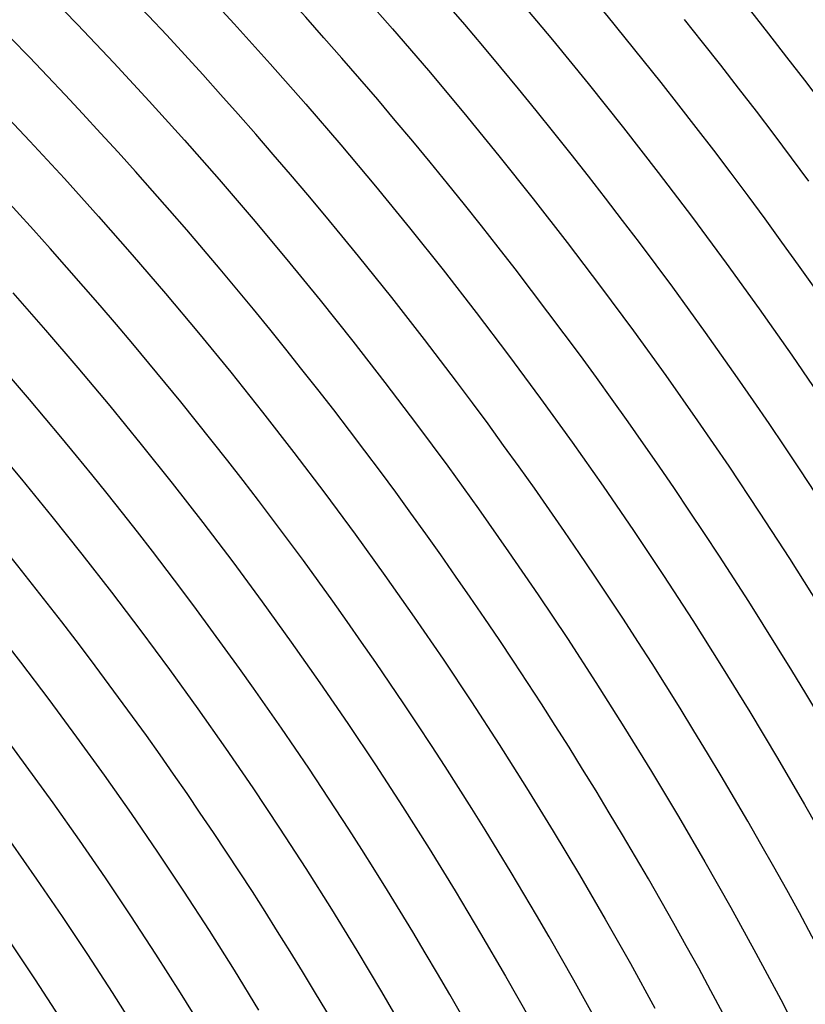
# Model space of a CAD drawing. Header units: millimetres. Extents: x -430 to 430, y -430 to 430.
# Tile 109 of 116: x 213 to 268, y 140 to 209. Entities that reach past the tile are written whole.
import ezdxf

# ---------------------------------------------------------------- set-up
doc = ezdxf.new("R2010")
doc.units = ezdxf.units.MM
doc.layers.add('THICK', color=7, linetype='Continuous')

msp = doc.modelspace()

# ---------------------------------------------------------------- linework, layer by layer
at = {"layer": 'THICK'}
for p, q in [((214.767, 210.894), (217.309, 208.274)), ((225.661, 211.087), (228.205, 208.335)), ((236.689, 210.873), (239.229, 207.987)), ((247.835, 210.245), (250.367, 207.224)), ((259.534, 208.641), (260.802, 207.054)), ((217.309, 208.274), (219.819, 205.622)), ((228.205, 208.335), (230.715, 205.552)), ((239.229, 207.987), (241.734, 205.07)), ((250.367, 207.224), (252.862, 204.171)), ((260.802, 207.054), (262.06, 205.46)), ((219.819, 205.622), (222.297, 202.941)), ((230.715, 205.552), (233.192, 202.738)), ((241.734, 205.07), (244.204, 202.123)), ((262.06, 205.46), (263.308, 203.857)), ((252.862, 204.171), (255.32, 201.089)), ((263.308, 203.857), (264.547, 202.247)), ((211.533, 202.738), (213.977, 200.157)), ((222.297, 202.941), (224.742, 200.23)), ((233.192, 202.738), (235.634, 199.895)), ((244.204, 202.123), (246.637, 199.146)), ((264.547, 202.247), (265.776, 200.63)), ((255.32, 201.089), (257.74, 197.978)), ((224.742, 200.23), (227.154, 197.489)), ((265.776, 200.63), (266.995, 199.005)), ((213.977, 200.157), (216.389, 197.547)), ((235.634, 199.895), (238.041, 197.022)), ((246.637, 199.146), (249.035, 196.14)), ((266.995, 199.005), (268.204, 197.372)), ((216.389, 197.547), (218.769, 194.908)), ((227.154, 197.489), (229.533, 194.719)), ((257.74, 197.978), (260.122, 194.837)), ((238.041, 197.022), (240.413, 194.12)), ((249.035, 196.14), (251.395, 193.104)), ((218.769, 194.908), (221.117, 192.24)), ((260.122, 194.837), (262.466, 191.667)), ((229.533, 194.719), (231.878, 191.921)), ((240.413, 194.12), (242.75, 191.19)), ((251.395, 193.104), (253.719, 190.041)), ((221.117, 192.24), (223.432, 189.544)), ((231.878, 191.921), (234.189, 189.094)), ((262.466, 191.667), (264.772, 188.47)), ((242.75, 191.19), (245.051, 188.231)), ((253.719, 190.041), (256.006, 186.95)), ((212.796, 189.586), (215.08, 186.991)), ((223.432, 189.544), (225.715, 186.82)), ((234.189, 189.094), (236.465, 186.24)), ((245.051, 188.231), (247.316, 185.245)), ((264.772, 188.47), (267.038, 185.244)), ((215.08, 186.991), (217.332, 184.369)), ((225.715, 186.82), (227.964, 184.068)), ((256.006, 186.95), (258.254, 183.831)), ((236.465, 186.24), (238.707, 183.358)), ((247.316, 185.245), (249.545, 182.232)), ((267.038, 185.244), (269.266, 181.992)), ((217.332, 184.369), (219.552, 181.719)), ((227.964, 184.068), (230.18, 181.29)), ((258.254, 183.831), (260.465, 180.685)), ((238.707, 183.358), (240.913, 180.449)), ((219.552, 181.719), (221.74, 179.043)), ((249.545, 182.232), (251.737, 179.191)), ((230.18, 181.29), (232.362, 178.485)), ((240.913, 180.449), (243.084, 177.514)), ((260.465, 180.685), (262.638, 177.512)), ((211.231, 179.194), (213.389, 176.618)), ((221.74, 179.043), (223.896, 176.34)), ((251.737, 179.191), (253.892, 176.125)), ((232.362, 178.485), (234.51, 175.653)), ((243.084, 177.514), (245.219, 174.552)), ((262.638, 177.512), (264.771, 174.313)), ((213.389, 176.618), (215.516, 174.017)), ((223.896, 176.34), (226.018, 173.611)), ((234.51, 175.653), (236.623, 172.796)), ((253.892, 176.125), (256.009, 173.032)), ((245.219, 174.552), (247.319, 171.565)), ((264.771, 174.313), (266.866, 171.089)), ((215.516, 174.017), (217.611, 171.39)), ((226.018, 173.611), (228.107, 170.857)), ((256.009, 173.032), (258.089, 169.914)), ((236.623, 172.796), (238.702, 169.913)), ((247.319, 171.565), (249.381, 168.552)), ((217.611, 171.39), (219.674, 168.738)), ((228.107, 170.857), (230.163, 168.078)), ((266.866, 171.089), (268.922, 167.839)), ((238.702, 169.913), (240.745, 167.005)), ((258.089, 169.914), (260.131, 166.771)), ((219.674, 168.738), (221.704, 166.061)), ((230.163, 168.078), (232.185, 165.274)), ((249.381, 168.552), (251.408, 165.515)), ((240.745, 167.005), (242.753, 164.073)), ((260.131, 166.771), (262.135, 163.604)), ((211.326, 166.44), (213.329, 163.865)), ((221.704, 166.061), (223.702, 163.36)), ((232.185, 165.274), (234.172, 162.445)), ((251.408, 165.515), (253.397, 162.454)), ((242.753, 164.073), (244.726, 161.116)), ((213.329, 163.865), (215.301, 161.265)), ((223.702, 163.36), (225.667, 160.634)), ((262.135, 163.604), (264.1, 160.412)), ((234.172, 162.445), (236.125, 159.593)), ((253.397, 162.454), (255.348, 159.368)), ((215.301, 161.265), (217.241, 158.642)), ((225.667, 160.634), (227.599, 157.885)), ((244.726, 161.116), (246.662, 158.136)), ((264.1, 160.412), (266.027, 157.197)), ((236.125, 159.593), (238.044, 156.717)), ((255.348, 159.368), (257.263, 156.259)), ((217.241, 158.642), (219.15, 155.995)), ((227.599, 157.885), (229.497, 155.113)), ((246.662, 158.136), (248.562, 155.132)), ((266.027, 157.197), (267.914, 153.959)), ((238.044, 156.717), (239.927, 153.818)), ((219.15, 155.995), (221.026, 153.325)), ((257.263, 156.259), (259.139, 153.127)), ((229.497, 155.113), (231.362, 152.318)), ((248.562, 155.132), (250.425, 152.106)), ((239.927, 153.818), (241.775, 150.897)), ((267.914, 153.959), (269.761, 150.698)), ((221.026, 153.325), (222.869, 150.633)), ((259.139, 153.127), (260.977, 149.973)), ((231.362, 152.318), (233.192, 149.5)), ((250.425, 152.106), (252.252, 149.057)), ((212.632, 151.356), (214.452, 148.766)), ((241.775, 150.897), (243.588, 147.953)), ((222.869, 150.633), (224.68, 147.919)), ((233.192, 149.5), (234.988, 146.661)), ((260.977, 149.973), (262.777, 146.796)), ((252.252, 149.057), (254.041, 145.987)), ((214.452, 148.766), (216.241, 146.153)), ((224.68, 147.919), (226.457, 145.183)), ((243.588, 147.953), (245.364, 144.988)), ((262.777, 146.796), (264.538, 143.598)), ((216.241, 146.153), (217.998, 143.52)), ((234.988, 146.661), (236.75, 143.8)), ((254.041, 145.987), (255.793, 142.895)), ((226.457, 145.183), (228.202, 142.425)), ((245.364, 144.988), (247.105, 142.001)), ((217.998, 143.52), (219.723, 140.865)), ((236.75, 143.8), (238.477, 140.918)), ((264.538, 143.598), (266.261, 140.379)), ((255.793, 142.895), (257.508, 139.781)), ((228.202, 142.425), (229.913, 139.647)), ((247.105, 142.001), (248.809, 138.993)), ((219.723, 140.865), (221.415, 138.19)), ((238.477, 140.918), (240.169, 138.015)), ((266.261, 140.379), (267.944, 137.139))]:
    msp.add_line(p, q, dxfattribs=at)
for radius, start, end in [(369, 0.31054, 44.68945), (361, 0.31742, 44.68257), (353, 0.32464, 44.67535), (345, 0.33214, 44.66785), (337, 0.34005, 44.65994), (329, 0.3483, 44.65169), (321, 0.35701, 44.64304), (313, 0.36612, 44.63387), (305, 0.37569, 44.6243), (297, 0.38583, 44.61416), (289, 0.39649, 44.6035), (281, 0.40777, 44.59222), (273, 0.41975, 44.58024), (265, 0.43241, 44.56758), (257, 0.44588, 44.55411), (249, 0.4602, 44.53979), (241, 0.47481, 44.52524), (233, 0.48919, 44.5108), (226, 0.50644, 44.49361)]:
    msp.add_arc((0, 0), radius, start, end, dxfattribs=at)

doc.saveas('drawing.dxf')
